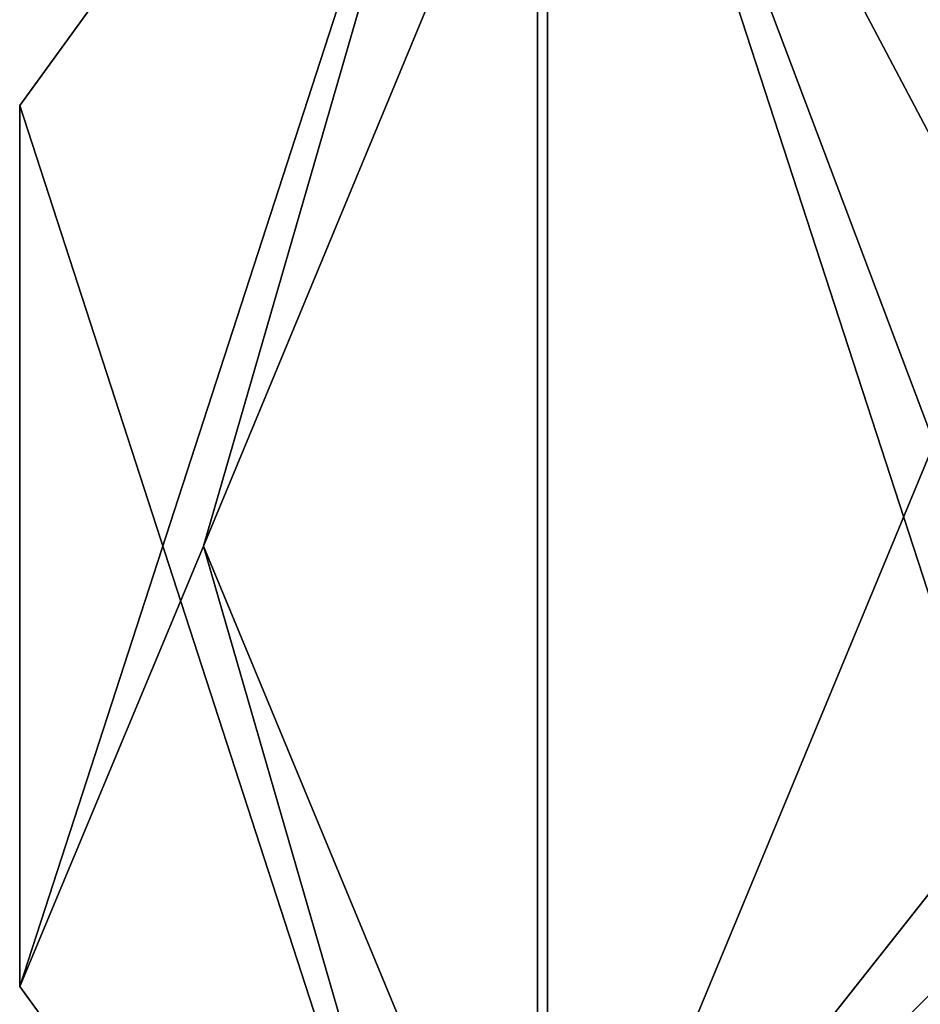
# Model space of a CAD drawing. Header units: millimetres. Extents: x -21.4 to 22.5, y -22.5 to 22.5.
# Tile 10 of 32: x -21.4 to -7.2, y -7.2 to 8.3. Entities that reach past the tile are written whole.
import ezdxf

# ---------------------------------------------------------------- set-up
doc = ezdxf.new("R2010")
doc.units = ezdxf.units.MM
doc.header["$LTSCALE"] = 65.185185
for name, color, linetype in [('1', 7, 'CONTINUOUS'), ('3', 7, 'CONTINUOUS'), ('4', 7, 'CONTINUOUS'), ('40', 7, 'CONTINUOUS'), ('41', 7, 'CONTINUOUS')]:
    doc.layers.add(name, color=color, linetype=linetype)

msp = doc.modelspace()

# ---------------------------------------------------------------- linework, layer by layer
at = {"layer": '1', "linetype": 'CONTINUOUS'}
for points in [[(0, 22.5, 9.5), (-13.236, 18.191, 9.5), (0, 6.05, 9.5), (0, 22.5, 9.5)], [(-21.394, 6.944, 9.5), (-13.236, -18.191, 9.5), (-13.236, 18.191, 9.5), (-21.394, 6.944, 9.5)], [(-13.236, -18.191, 9.5), (0, -22.5, 9.5), (-13.236, 18.191, 9.5), (-13.236, -18.191, 9.5)], [(-13.236, 18.191, 9.5), (0, -22.5, 9.5), (-5.232, -3.029, 9.5), (-13.236, 18.191, 9.5)], [(0, 6.05, 9.5), (-13.236, 18.191, 9.5), (-5.232, 3.029, 9.5), (0, 6.05, 9.5)], [(-5.232, 3.029, 9.5), (-13.236, 18.191, 9.5), (-5.232, -3.029, 9.5), (-5.232, 3.029, 9.5)], [(-21.394, -6.944, 9.5), (-13.236, -18.191, 9.5), (-21.394, 6.944, 9.5), (-21.394, -6.944, 9.5)]]:
    msp.add_3dface(points, dxfattribs=at)
at = {"layer": '3', "linetype": 'CONTINUOUS'}
for points in [[(-21.394, 6.944, 9.5), (-13.236, 18.191, 9.5), (-13.236, 18.191), (-21.394, 6.944, 9.5)], [(-21.394, 6.944), (-21.394, 6.944, 9.5), (-13.236, 18.191), (-21.394, 6.944)], [(-21.394, -6.944, 9.5), (-21.394, 6.944, 9.5), (-21.394, 6.944), (-21.394, -6.944, 9.5)], [(-21.394, -6.944), (-21.394, -6.944, 9.5), (-21.394, 6.944), (-21.394, -6.944)], [(-13.236, -18.191, 9.5), (-21.394, -6.944, 9.5), (-21.394, -6.944), (-13.236, -18.191, 9.5)], [(-13.236, -18.191), (-13.236, -18.191, 9.5), (-21.394, -6.944), (-13.236, -18.191)]]:
    msp.add_3dface(points, dxfattribs=at)
at = {"layer": '4', "linetype": 'CONTINUOUS'}
for points in [[(-21.394, -6.944), (-21.394, 6.944), (-13.236, 18.191), (-21.394, -6.944)], [(-21.394, -6.944), (-13.236, 18.191), (-18.5, 0), (-21.394, -6.944)], [(-18.5, 0), (-13.236, 18.191), (-13.081, 13.082), (-18.5, 0)], [(-13.236, -18.191), (-21.394, -6.944), (-18.5, 0), (-13.236, -18.191)], [(-13.082, -13.081), (-13.236, -18.191), (-18.5, 0), (-13.082, -13.081)]]:
    msp.add_3dface(points, dxfattribs=at)
at = {"layer": '40', "linetype": 'CONTINUOUS'}
for points in [[(-18.5, 0), (-13.081, 13.082), (-13.082, 13.081, 7.2), (-18.5, 0)], [(-18.5, 0, 7.2), (-18.5, 0), (-13.082, 13.081, 7.2), (-18.5, 0, 7.2)], [(-13.082, -13.081), (-18.5, 0), (-18.5, 0, 7.2), (-13.082, -13.081)], [(-13.081, -13.082, 7.2), (-13.082, -13.081), (-18.5, 0, 7.2), (-13.081, -13.082, 7.2)]]:
    msp.add_3dface(points, dxfattribs=at)
at = {"layer": '41', "linetype": 'CONTINUOUS'}
for points in [[(0, 18.5, 7.2), (-13.081, -13.082, 7.2), (-13.082, 13.081, 7.2), (0, 18.5, 7.2)], [(-13.081, -13.082, 7.2), (0, 18.5, 7.2), (-2.74, 0.001, 7.2), (-13.081, -13.082, 7.2)], [(-13.081, -13.082, 7.2), (-18.5, 0, 7.2), (-13.082, 13.081, 7.2), (-13.081, -13.082, 7.2)], [(-1.934, -1.947, 7.2), (-13.081, -13.082, 7.2), (-2.74, 0.001, 7.2), (-1.934, -1.947, 7.2)], [(0, -2.75, 7.2), (-13.081, -13.082, 7.2), (-1.934, -1.947, 7.2), (0, -2.75, 7.2)], [(0, -18.5, 7.2), (-13.081, -13.082, 7.2), (0, -2.75, 7.2), (0, -18.5, 7.2)]]:
    msp.add_3dface(points, dxfattribs=at)

doc.saveas('drawing.dxf')
